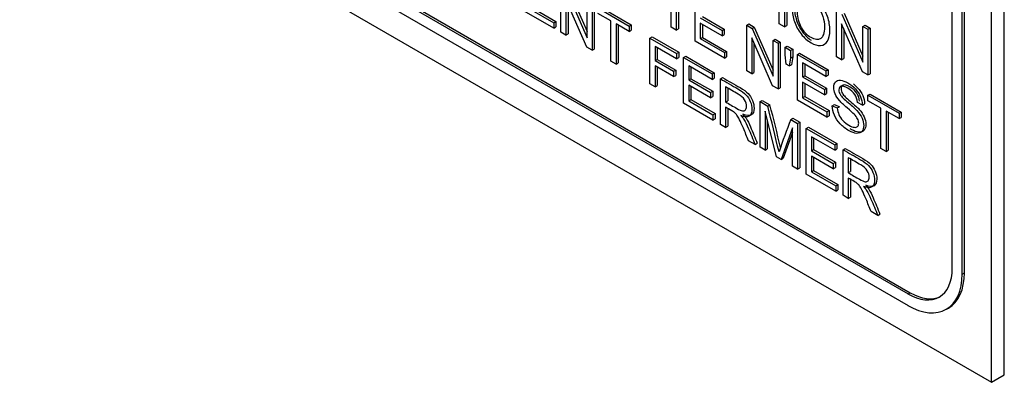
# Model space of a CAD drawing. Header units: inches. Extents: x 1 to 359, y -2 to 239.
# Tile 39 of 64: x 336.84 to 338.452, y 182.189 to 182.783. Entities that reach past the tile are written whole.
import ezdxf

# ---------------------------------------------------------------- set-up
doc = ezdxf.new("R2010")
doc.units = ezdxf.units.IN
doc.header["$MEASUREMENT"] = 0
doc.layers.add('Default', color=7, linetype='Continuous')
doc.layers.add('LAB20180', color=7, linetype='Continuous')

# ---------------------------------------------------------------- blocks, each defined once
blk = doc.blocks.new('SE1')
at = {"layer": 'LAB20180', "color": 7, "linetype": 'Continuous'}
for p, q in [((338.4518, 182.2016), (338.4518, 185.2635)), ((338.4306, 182.1894), (338.4306, 185.2513)), ((338.3666, 182.3757), (338.3666, 185.1306)), ((338.3828, 182.3663), (338.3828, 185.1213)), ((338.3864, 182.3684), (338.3864, 185.1233)), ((336.8396, 183.1079), (338.4306, 182.1894)), ((336.969, 183.099), (338.2941, 182.3339)), ((336.9725, 183.101), (338.2977, 182.3359)), ((336.969, 183.0802), (338.2941, 182.3151)), ((338.0834, 182.7761), (338.0834, 182.8508)), ((338.0919, 182.8459), (338.0919, 182.7712)), ((338.0955, 182.8479), (338.0955, 182.7732)), ((337.7257, 182.7622), (337.7257, 182.8369)), ((337.7344, 182.8318), (337.7687, 182.7533)), ((337.738, 182.8338), (337.7687, 182.7634)), ((337.9062, 182.7704), (337.9062, 182.8363)), ((337.9147, 182.8314), (337.9147, 182.7655)), ((337.9183, 182.8294), (337.9183, 182.7676)), ((337.768, 182.7377), (337.7339, 182.8161)), ((337.7339, 182.8161), (337.7339, 182.7574)), ((337.7374, 182.808), (337.7374, 182.7595)), ((337.7687, 182.7533), (337.7687, 182.812)), ((337.7804, 182.8094), (337.7804, 182.7347)), ((337.9454, 182.7478), (337.9454, 182.8225)), ((337.714, 182.7689), (337.6658, 182.7967)), ((337.6744, 182.8005), (337.714, 182.7776)), ((337.6779, 182.8026), (337.7175, 182.7797)), ((337.7768, 182.8073), (337.7768, 182.7326)), ((337.7863, 182.8019), (337.8373, 182.7724)), ((337.8075, 182.7808), (337.7863, 182.7931)), ((337.7898, 182.8039), (337.8408, 182.7745)), ((338.1772, 182.7219), (338.1772, 182.7966)), ((338.1895, 182.7936), (338.2202, 182.7232)), ((337.714, 182.7776), (337.7175, 182.7797)), ((337.714, 182.7776), (337.714, 182.7689)), ((337.7175, 182.7797), (337.7175, 182.7709)), ((337.8075, 182.7149), (337.8075, 182.7808)), ((337.8373, 182.7636), (337.816, 182.7759)), ((337.816, 182.7759), (337.816, 182.71)), ((337.9539, 182.7859), (337.9896, 182.7653)), ((337.9896, 182.7565), (337.9539, 182.7771)), ((337.9539, 182.7771), (337.9539, 182.7517)), ((337.9574, 182.7879), (337.9931, 182.7673)), ((338.0301, 182.7736), (338.0336, 182.7757)), ((338.0336, 182.7757), (338.0424, 182.7706)), ((338.0919, 182.7712), (338.0834, 182.7761)), ((338.2196, 182.6975), (338.1854, 182.7759)), ((338.1854, 182.7759), (338.1854, 182.7172)), ((338.186, 182.7916), (338.2202, 182.7131)), ((337.714, 182.7689), (337.7175, 182.7709)), ((337.7339, 182.7574), (337.7257, 182.7622)), ((337.7339, 182.7574), (337.7374, 182.7595)), ((337.8195, 182.7739), (337.8195, 182.7121)), ((337.8373, 182.7724), (337.8408, 182.7745)), ((337.8373, 182.7724), (337.8373, 182.7636)), ((337.8373, 182.7636), (337.8408, 182.7657)), ((337.8408, 182.7745), (337.8408, 182.7657)), ((337.9147, 182.7655), (337.9062, 182.7704)), ((337.9147, 182.7655), (337.9183, 182.7676)), ((337.9574, 182.7751), (337.9574, 182.7537)), ((337.9896, 182.7653), (337.9931, 182.7673)), ((337.9896, 182.7653), (337.9896, 182.7565)), ((337.9931, 182.7673), (337.9931, 182.7586)), ((338.0301, 182.6989), (338.0301, 182.7736)), ((338.0301, 182.7736), (338.0389, 182.7685)), ((338.0389, 182.7685), (338.0424, 182.7706)), ((338.0389, 182.7685), (338.0731, 182.6901)), ((338.0424, 182.7706), (338.0731, 182.7002)), ((338.0919, 182.7712), (338.0955, 182.7732)), ((338.189, 182.7678), (338.189, 182.7192)), ((338.2202, 182.7718), (338.2238, 182.7739)), ((338.2202, 182.7131), (338.2202, 182.7718)), ((338.2202, 182.7718), (338.2284, 182.7671)), ((338.2238, 182.7739), (338.2319, 182.7691)), ((338.2284, 182.7671), (338.2319, 182.7691)), ((338.2284, 182.7671), (338.2284, 182.6924)), ((338.2319, 182.7691), (338.2319, 182.6944)), ((337.8716, 182.7526), (337.8751, 182.7547)), ((337.8716, 182.6779), (337.8716, 182.7526)), ((337.8716, 182.7526), (337.9152, 182.7275)), ((337.8751, 182.7547), (337.9187, 182.7295)), ((337.9935, 182.72), (337.9454, 182.7478)), ((337.9539, 182.7517), (337.9574, 182.7537)), ((337.9539, 182.7517), (337.9935, 182.7288)), ((337.9574, 182.7537), (337.9971, 182.7308)), ((337.9896, 182.7565), (337.9931, 182.7586)), ((338.0725, 182.6745), (338.0383, 182.7529)), ((338.0383, 182.7529), (338.0383, 182.6942)), ((338.0419, 182.7448), (338.0419, 182.6962)), ((338.0731, 182.7488), (338.0766, 182.7508)), ((338.0731, 182.6901), (338.0731, 182.7488)), ((338.0731, 182.7488), (338.0813, 182.7441)), ((338.0766, 182.7508), (338.0848, 182.7461)), ((338.0813, 182.7441), (338.0848, 182.7461)), ((338.0813, 182.7441), (338.0813, 182.6694)), ((338.0848, 182.7461), (338.0848, 182.6714)), ((337.7768, 182.7326), (337.768, 182.7377)), ((337.7768, 182.7326), (337.7804, 182.7347)), ((337.9152, 182.7187), (337.8801, 182.7389)), ((337.8801, 182.7389), (337.8801, 182.7158)), ((337.8836, 182.7369), (337.8836, 182.7178)), ((337.9152, 182.7275), (337.9187, 182.7295)), ((337.9152, 182.7275), (337.9152, 182.7187)), ((337.9187, 182.7295), (337.9187, 182.7207)), ((337.9935, 182.7288), (337.9971, 182.7308)), ((337.9935, 182.7288), (337.9935, 182.72)), ((337.9971, 182.7308), (337.9971, 182.7221)), ((338.0927, 182.7375), (338.0962, 182.7395)), ((338.0927, 182.725), (338.0927, 182.7375)), ((338.0927, 182.7375), (338.1018, 182.7322)), ((338.0962, 182.7395), (338.1053, 182.7343)), ((338.1018, 182.7322), (338.1053, 182.7343)), ((338.1018, 182.7322), (338.1018, 182.7197)), ((338.1053, 182.7343), (338.1053, 182.7218)), ((338.1132, 182.7257), (338.1167, 182.7277)), ((338.1167, 182.7277), (338.1633, 182.7008)), ((337.816, 182.71), (337.8075, 182.7149)), ((337.816, 182.71), (337.8195, 182.7121)), ((337.8801, 182.7158), (337.8836, 182.7178)), ((337.8801, 182.7158), (337.9104, 182.6983)), ((337.8836, 182.7178), (337.914, 182.7003)), ((337.9152, 182.7187), (337.9187, 182.7207)), ((337.9267, 182.7208), (337.9302, 182.7228)), ((337.9267, 182.6461), (337.9267, 182.7208)), ((337.9267, 182.7208), (337.9733, 182.6939)), ((337.9302, 182.7228), (337.9768, 182.6959)), ((337.9935, 182.72), (337.9971, 182.7221)), ((338.0947, 182.7098), (338.0927, 182.725)), ((338.1018, 182.7197), (338.0997, 182.707)), ((338.1018, 182.7197), (338.1053, 182.7218)), ((338.1053, 182.7218), (338.1032, 182.709)), ((338.1132, 182.651), (338.1132, 182.7257)), ((338.1132, 182.7257), (338.1598, 182.6988)), ((338.1598, 182.69), (338.1216, 182.712)), ((338.1216, 182.712), (338.1216, 182.689)), ((338.1854, 182.7172), (338.1772, 182.7219)), ((338.1854, 182.7172), (338.189, 182.7192)), ((337.9104, 182.6895), (337.8801, 182.707)), ((337.8801, 182.707), (337.8801, 182.673)), ((337.8836, 182.705), (337.8836, 182.6751)), ((337.9104, 182.6983), (337.914, 182.7003)), ((337.9104, 182.6983), (337.9104, 182.6895)), ((337.914, 182.7003), (337.914, 182.6915)), ((337.9733, 182.6851), (337.9352, 182.7071)), ((337.9352, 182.7071), (337.9352, 182.6841)), ((337.9387, 182.7051), (337.9387, 182.6862)), ((337.9733, 182.6939), (337.9768, 182.6959)), ((337.9768, 182.6959), (337.9768, 182.6871)), ((338.0383, 182.6942), (338.0301, 182.6989)), ((338.0383, 182.6942), (338.0419, 182.6962)), ((338.0997, 182.707), (338.0947, 182.7098)), ((338.0997, 182.707), (338.1032, 182.709)), ((338.1252, 182.7099), (338.1252, 182.6911)), ((338.1598, 182.6988), (338.1633, 182.7008)), ((338.1598, 182.6988), (338.1598, 182.69)), ((338.1633, 182.7008), (338.1633, 182.692)), ((338.2284, 182.6924), (338.2196, 182.6975)), ((337.9104, 182.6895), (337.914, 182.6915)), ((337.9352, 182.6841), (337.9387, 182.6862)), ((337.9352, 182.6841), (337.9708, 182.6635)), ((337.9387, 182.6862), (337.9744, 182.6656)), ((337.9733, 182.6939), (337.9733, 182.6851)), ((337.9733, 182.6851), (337.9768, 182.6871)), ((337.9869, 182.686), (337.9905, 182.688)), ((337.9869, 182.6113), (337.9869, 182.686)), ((338.1216, 182.689), (338.1252, 182.6911)), ((338.1216, 182.689), (338.1573, 182.6684)), ((338.1573, 182.6597), (338.1216, 182.6803)), ((338.1216, 182.6803), (338.1216, 182.6548)), ((338.1252, 182.6911), (338.1609, 182.6705)), ((338.1598, 182.69), (338.1633, 182.692)), ((338.2284, 182.6924), (338.2319, 182.6944)), ((337.8801, 182.673), (337.8716, 182.6779)), ((337.8801, 182.673), (337.8836, 182.6751)), ((337.9708, 182.6548), (337.9352, 182.6754)), ((337.9352, 182.6754), (337.9352, 182.65)), ((337.9387, 182.6734), (337.9387, 182.652)), ((337.9708, 182.6635), (337.9744, 182.6656)), ((337.9708, 182.6635), (337.9708, 182.6548)), ((337.9744, 182.6656), (337.9744, 182.6568)), ((337.9955, 182.6728), (337.9955, 182.6481)), ((337.999, 182.6708), (337.999, 182.6501)), ((338.0813, 182.6694), (338.0725, 182.6745)), ((338.0813, 182.6694), (338.0848, 182.6714)), ((338.1252, 182.6782), (338.1252, 182.6569)), ((338.1573, 182.6684), (338.1609, 182.6705)), ((338.1573, 182.6684), (338.1573, 182.6597)), ((338.1609, 182.6705), (338.1609, 182.6617)), ((337.9352, 182.65), (337.9387, 182.652)), ((337.9352, 182.65), (337.9748, 182.6271)), ((337.9387, 182.652), (337.9783, 182.6291)), ((337.9708, 182.6548), (337.9744, 182.6568)), ((337.9955, 182.6481), (337.999, 182.6501)), ((338.0518, 182.6486), (338.0553, 182.6506)), ((338.0518, 182.5739), (338.0518, 182.6486)), ((338.0518, 182.6486), (338.0645, 182.6412)), ((338.0553, 182.6506), (338.0681, 182.6432)), ((338.1613, 182.6232), (338.1132, 182.651)), ((338.1216, 182.6548), (338.1252, 182.6569)), ((338.1216, 182.6548), (338.1613, 182.6319)), ((338.1252, 182.6569), (338.1648, 182.634)), ((338.1573, 182.6597), (338.1609, 182.6617)), ((338.2196, 182.6431), (338.2114, 182.6472)), ((338.2286, 182.659), (338.2321, 182.6611)), ((338.2286, 182.6502), (338.2286, 182.659)), ((338.2286, 182.659), (338.2796, 182.6296)), ((338.2498, 182.638), (338.2286, 182.6502)), ((338.2321, 182.6611), (338.2831, 182.6316)), ((337.9748, 182.6183), (337.9267, 182.6461)), ((337.9955, 182.6395), (337.9955, 182.6064)), ((337.999, 182.6367), (337.999, 182.6084)), ((338.0787, 182.5584), (338.06, 182.6328)), ((338.06, 182.6328), (338.06, 182.5691)), ((338.0645, 182.6412), (338.0681, 182.6432)), ((338.1613, 182.6319), (338.1648, 182.634)), ((338.1613, 182.6319), (338.1613, 182.6232)), ((338.1648, 182.634), (338.1648, 182.6252)), ((338.1702, 182.642), (338.1738, 182.6441)), ((338.1702, 182.642), (338.1783, 182.6383)), ((338.1738, 182.6441), (338.1818, 182.6403)), ((338.1783, 182.6383), (338.1818, 182.6403)), ((338.2196, 182.6431), (338.2231, 182.6452)), ((338.2498, 182.5721), (338.2498, 182.638)), ((338.2796, 182.6208), (338.2583, 182.6331)), ((338.2583, 182.6331), (338.2583, 182.5672)), ((338.2618, 182.631), (338.2618, 182.5692)), ((338.2796, 182.6296), (338.2831, 182.6316)), ((338.2831, 182.6316), (338.2831, 182.6228)), ((337.9748, 182.6271), (337.9783, 182.6291)), ((337.9748, 182.6271), (337.9748, 182.6183)), ((337.9748, 182.6183), (337.9783, 182.6204)), ((337.9783, 182.6291), (337.9783, 182.6204)), ((338.0635, 182.6187), (338.0635, 182.5712)), ((338.1021, 182.6195), (338.1056, 182.6216)), ((338.1021, 182.6195), (338.1134, 182.613)), ((338.1056, 182.6216), (338.117, 182.615)), ((338.1134, 182.613), (338.117, 182.615)), ((338.117, 182.615), (338.117, 182.5403)), ((338.1613, 182.6232), (338.1648, 182.6252)), ((338.2796, 182.6296), (338.2796, 182.6208)), ((338.2796, 182.6208), (338.2831, 182.6228)), ((337.9955, 182.6064), (337.9869, 182.6113)), ((337.9955, 182.6064), (337.999, 182.6084)), ((338.1052, 182.6056), (338.0862, 182.554)), ((338.1052, 182.543), (338.1052, 182.6056)), ((338.1134, 182.613), (338.1134, 182.5383)), ((338.1275, 182.6048), (338.1311, 182.6069)), ((338.1275, 182.5301), (338.1275, 182.6048)), ((338.1275, 182.6048), (338.1742, 182.5779)), ((338.1311, 182.6069), (338.1777, 182.58)), ((338.0438, 182.5785), (338.0331, 182.5847)), ((338.1052, 182.5981), (338.0897, 182.5561)), ((338.1742, 182.5691), (338.136, 182.5911)), ((338.136, 182.5911), (338.136, 182.5682)), ((338.1396, 182.5891), (338.1396, 182.5702)), ((338.0438, 182.5785), (338.0473, 182.5805)), ((338.06, 182.5691), (338.0518, 182.5739)), ((338.06, 182.5691), (338.0635, 182.5712)), ((338.136, 182.5682), (338.1396, 182.5702)), ((338.136, 182.5682), (338.1717, 182.5476)), ((338.1396, 182.5702), (338.1752, 182.5496)), ((338.1742, 182.5779), (338.1777, 182.58)), ((338.1742, 182.5779), (338.1742, 182.5691)), ((338.1742, 182.5691), (338.1777, 182.5712)), ((338.1777, 182.58), (338.1777, 182.5712)), ((338.1878, 182.57), (338.1913, 182.5721)), ((338.1878, 182.4954), (338.1878, 182.57)), ((338.2583, 182.5672), (338.2498, 182.5721)), ((338.2583, 182.5672), (338.2618, 182.5692)), ((338.0862, 182.554), (338.0787, 182.5584)), ((338.0862, 182.554), (338.0897, 182.5561)), ((338.1717, 182.5388), (338.136, 182.5594)), ((338.136, 182.5594), (338.136, 182.534)), ((338.1396, 182.5574), (338.1396, 182.536)), ((338.1963, 182.5569), (338.1963, 182.5321)), ((338.1999, 182.5548), (338.1999, 182.5342)), ((338.1134, 182.5383), (338.1052, 182.543)), ((338.1134, 182.5383), (338.117, 182.5403)), ((338.136, 182.534), (338.1396, 182.536)), ((338.136, 182.534), (338.1757, 182.5111)), ((338.1396, 182.536), (338.1792, 182.5131)), ((338.1717, 182.5476), (338.1752, 182.5496)), ((338.1717, 182.5476), (338.1717, 182.5388)), ((338.1717, 182.5388), (338.1752, 182.5409)), ((338.1752, 182.5496), (338.1752, 182.5409)), ((338.1963, 182.5321), (338.1999, 182.5342)), ((338.1757, 182.5024), (338.1275, 182.5301)), ((338.1963, 182.5236), (338.1963, 182.4904)), ((338.1999, 182.5207), (338.1999, 182.4925)), ((338.1757, 182.5111), (338.1792, 182.5131)), ((338.1757, 182.5111), (338.1757, 182.5024)), ((338.1757, 182.5024), (338.1792, 182.5044)), ((338.1792, 182.5131), (338.1792, 182.5044)), ((338.1963, 182.4904), (338.1878, 182.4954)), ((338.1963, 182.4904), (338.1999, 182.4925)), ((338.2446, 182.4625), (338.2339, 182.4687)), ((338.2446, 182.4625), (338.2482, 182.4646)), ((338.3828, 182.3663), (338.3864, 182.3684)), ((338.2941, 182.3339), (338.2977, 182.3359)), ((338.3569, 182.3089), (338.3604, 182.3109)), ((338.4306, 182.1894), (338.4518, 182.2016))]:
    blk.add_line(p, q, dxfattribs=at)
for centre, radius, start, end in [((334.4713, 181.7143), 3.7108, 13.278, 14.4644), ((334.4749, 181.7164), 3.7108, 13.3517, 14.4644), ((340.258, 181.8112), 2.3025, 159.4479, 160.8482)]:
    blk.add_arc(centre, radius, start, end, dxfattribs=at)
for centre, major_axis, start_param, end_param in [((338.2941, 182.4176), (-0.0512, 0.0887), 2.356194, 3.926991), ((338.2941, 182.4176), (-0.0627, 0.1087), 2.356194, 3.926991), ((338.2977, 182.4196), (-0.0627, 0.1087), 3.141593, 3.926991), ((338.2977, 182.4196), (-0.0512, 0.0887), 2.356194, 3.107081)]:
    blk.add_ellipse(centre, major_axis=major_axis, ratio=0.57735, start_param=start_param, end_param=end_param, dxfattribs=at)
for points, knots in [([(338.1045, 182.8002), (338.1045, 182.8126), (338.1074, 182.8206), (338.1131, 182.8243), (338.1189, 182.8281), (338.1263, 182.8272), (338.1413, 182.8186), (338.1467, 182.8138), (338.1563, 182.8017), (338.1599, 182.795), (338.1624, 182.7877), (338.165, 182.7804), (338.1662, 182.773), (338.1662, 182.7579), (338.1648, 182.752), (338.1596, 182.7431), (338.1558, 182.7407), (338.151, 182.7405), (338.1461, 182.7402), (338.1409, 182.7416), (338.1293, 182.7484), (338.1239, 182.7532), (338.1143, 182.7655), (338.1107, 182.7722), (338.1082, 182.7795), (338.1058, 182.7868), (338.1045, 182.7937), (338.1045, 182.8002)], [0, 0, 0, 0, 0.133484, 0.133484, 0.133484, 0.256502, 0.256502, 0.33696, 0.33696, 0.417418, 0.417418, 0.417418, 0.501976, 0.501976, 0.588225, 0.588225, 0.674475, 0.674475, 0.674475, 0.751467, 0.751467, 0.834973, 0.834973, 0.91848, 0.91848, 0.91848, 1, 1, 1, 1]), ([(338.1133, 182.795), (338.1133, 182.786), (338.1154, 182.7777), (338.1238, 182.7625), (338.129, 182.757), (338.1417, 182.7496), (338.147, 182.7492), (338.1511, 182.752), (338.1553, 182.7548), (338.1573, 182.761), (338.1573, 182.7767), (338.1565, 182.7825), (338.1547, 182.788), (338.1529, 182.7936), (338.1503, 182.7986), (338.1469, 182.803), (338.1435, 182.8075), (338.1397, 182.8109), (338.1354, 182.8134), (338.1294, 182.817), (338.1242, 182.8175), (338.1199, 182.8152), (338.1155, 182.8129), (338.1133, 182.8062), (338.1133, 182.795)], [0, 0, 0, 0, 0.119188, 0.119188, 0.238375, 0.238375, 0.359185, 0.359185, 0.359185, 0.4976, 0.4976, 0.585095, 0.585095, 0.585095, 0.663975, 0.663975, 0.663975, 0.742633, 0.742633, 0.742633, 0.854562, 0.854562, 0.854562, 1, 1, 1, 1]), ([(338.1081, 182.8023), (338.1081, 182.7957), (338.1093, 182.7888), (338.1118, 182.7816), (338.1142, 182.7742), (338.1178, 182.7675), (338.1264, 182.7565), (338.1306, 182.7524), (338.1353, 182.7492)], [0, 0, 0, 0, 0.0815203, 0.0815203, 0.0815203, 0.1650268, 0.1650268, 0.2314849, 0.2314849, 0.2314849, 0.2314849]), ([(337.9869, 182.686), (337.9965, 182.6805), (338.006, 182.675), (338.0156, 182.6695), (338.0213, 182.6662), (338.0257, 182.6629), (338.0317, 182.6568), (338.0341, 182.653), (338.0359, 182.6486), (338.0376, 182.6442), (338.0386, 182.6399), (338.0386, 182.6305), (338.0371, 182.6269), (338.0311, 182.6231), (338.0266, 182.6234), (338.0204, 182.626)], [0, 0, 0, 0, 0.318575, 0.318575, 0.318575, 0.446337, 0.446337, 0.5741, 0.5741, 0.5741, 0.692086, 0.692086, 0.846043, 0.846043, 1, 1, 1, 1]), ([(337.9905, 182.688), (338, 182.6825), (338.0096, 182.677), (338.0191, 182.6715), (338.0249, 182.6682), (338.0292, 182.665), (338.0352, 182.6588), (338.0376, 182.6551), (338.0394, 182.6507), (338.0412, 182.6462), (338.0421, 182.6419), (338.0421, 182.6325), (338.0406, 182.6289), (338.0347, 182.6251), (338.0301, 182.6255), (338.0239, 182.628)], [0, 0, 0, 0, 0.318575, 0.318575, 0.318575, 0.446337, 0.446337, 0.5741, 0.5741, 0.5741, 0.692086, 0.692086, 0.846043, 0.846043, 1, 1, 1, 1]), ([(338.1783, 182.6383), (338.1787, 182.6343), (338.1796, 182.6306), (338.181, 182.6274), (338.1823, 182.6242), (338.1845, 182.621), (338.1904, 182.6146), (338.1937, 182.612), (338.2006, 182.608), (338.2035, 182.6069), (338.2085, 182.6063), (338.2103, 182.6067), (338.2116, 182.608), (338.2127, 182.6093), (338.2134, 182.6111), (338.2134, 182.6157), (338.2128, 182.6181), (338.2103, 182.6229), (338.2084, 182.6255), (338.2057, 182.6283), (338.204, 182.63), (338.2001, 182.6335), (338.1943, 182.6385), (338.1883, 182.6436), (338.1842, 182.6475), (338.1818, 182.6503), (338.1787, 182.654), (338.1764, 182.6576), (338.1734, 182.6649), (338.1727, 182.6684), (338.1727, 182.6756), (338.1736, 182.6787), (338.1773, 182.6831), (338.18, 182.684), (338.1835, 182.6837), (338.187, 182.6834), (338.191, 182.6819), (338.2001, 182.6766), (338.2044, 182.6733), (338.208, 182.6694), (338.2116, 182.6655), (338.2145, 182.6613), (338.2164, 182.6567), (338.2183, 182.6521), (338.2194, 182.6476), (338.2196, 182.6431)], [0, 0, 0, 0, 0.049955, 0.049955, 0.049955, 0.102828, 0.102828, 0.155702, 0.155702, 0.202977, 0.202977, 0.250252, 0.250252, 0.250252, 0.287071, 0.287071, 0.323107, 0.323107, 0.359143, 0.359143, 0.359143, 0.428482, 0.428482, 0.428482, 0.505003, 0.505003, 0.505003, 0.558514, 0.558514, 0.612025, 0.612025, 0.669359, 0.669359, 0.726692, 0.726692, 0.726692, 0.796428, 0.796428, 0.873067, 0.873067, 0.873067, 0.937109, 0.937109, 0.937109, 1, 1, 1, 1]), ([(337.9955, 182.6481), (338.0016, 182.6446), (338.0077, 182.641), (338.0138, 182.6375), (338.0178, 182.6352), (338.0208, 182.6339), (338.0252, 182.6333), (338.0269, 182.6338), (338.028, 182.6352), (338.0292, 182.6366), (338.0298, 182.6385), (338.0298, 182.6444), (338.0286, 182.648), (338.0264, 182.6515), (338.0242, 182.6551), (338.0207, 182.6583), (338.0159, 182.661), (338.0091, 182.665), (338.0023, 182.6689), (337.9955, 182.6728)], [0, 0, 0, 0, 0.228458, 0.228458, 0.228458, 0.326582, 0.326582, 0.424707, 0.424707, 0.424707, 0.499017, 0.499017, 0.606691, 0.606691, 0.606691, 0.745818, 0.745818, 0.745818, 1, 1, 1, 1]), ([(338.2114, 182.6472), (338.2109, 182.6521), (338.2095, 182.6565), (338.2069, 182.6604), (338.2044, 182.6642), (338.2006, 182.6676), (338.1905, 182.6734), (338.1868, 182.6745), (338.1844, 182.6737), (338.1821, 182.6728), (338.1809, 182.6709), (338.1809, 182.6651), (338.1817, 182.6624), (338.1834, 182.6597), (338.185, 182.657), (338.1893, 182.6528), (338.1962, 182.647), (338.2031, 182.6412), (338.2079, 182.6369), (338.2105, 182.634), (338.2143, 182.6298), (338.2171, 182.6257), (338.2189, 182.6216), (338.2207, 182.6175), (338.2216, 182.6134), (338.2216, 182.6055), (338.2206, 182.6023), (338.2186, 182.5999), (338.2166, 182.5976), (338.2138, 182.5965), (338.2101, 182.5967), (338.2064, 182.5969), (338.2023, 182.5982), (338.1919, 182.6043), (338.187, 182.6081), (338.1831, 182.6123), (338.1791, 182.6165), (338.176, 182.6213), (338.1738, 182.6265), (338.1716, 182.6318), (338.1704, 182.6369), (338.1702, 182.642)], [0, 0, 0, 0, 0.061312, 0.061312, 0.061312, 0.129301, 0.129301, 0.199655, 0.199655, 0.199655, 0.244565, 0.244565, 0.283681, 0.283681, 0.283681, 0.363923, 0.363923, 0.363923, 0.45074, 0.45074, 0.45074, 0.513304, 0.513304, 0.513304, 0.571679, 0.571679, 0.630054, 0.630054, 0.630054, 0.695239, 0.695239, 0.695239, 0.766446, 0.766446, 0.856951, 0.856951, 0.856951, 0.928217, 0.928217, 0.928217, 1, 1, 1, 1]), ([(338.2149, 182.6492), (338.2145, 182.6542), (338.213, 182.6585), (338.2104, 182.6625), (338.2079, 182.6663), (338.2042, 182.6697), (338.1941, 182.6755), (338.1903, 182.6766), (338.1879, 182.6757), (338.1856, 182.6748), (338.1844, 182.6729), (338.1844, 182.6672), (338.1853, 182.6645), (338.1869, 182.6618), (338.1886, 182.6591), (338.1928, 182.6549), (338.1998, 182.649), (338.2067, 182.6432), (338.2115, 182.6389), (338.2141, 182.636), (338.2178, 182.6318), (338.2206, 182.6277), (338.2224, 182.6236), (338.2242, 182.6195), (338.2251, 182.6155), (338.2251, 182.6075), (338.2241, 182.6043), (338.2221, 182.602), (338.2202, 182.5997), (338.2174, 182.5985), (338.2137, 182.5987), (338.21, 182.5989), (338.2059, 182.6003), (338.2007, 182.6033), (338.2002, 182.6036), (338.1996, 182.6039)], [0, 0, 0, 0, 0.0613122, 0.0613122, 0.0613122, 0.1293011, 0.1293011, 0.1996549, 0.1996549, 0.1996549, 0.2445653, 0.2445653, 0.2836808, 0.2836808, 0.2836808, 0.3639228, 0.3639228, 0.3639228, 0.4507395, 0.4507395, 0.4507395, 0.513304, 0.513304, 0.513304, 0.5716788, 0.5716788, 0.6300536, 0.6300536, 0.6300536, 0.6952392, 0.6952392, 0.6952392, 0.7664456, 0.7664456, 0.774977, 0.774977, 0.774977, 0.774977]), ([(338.2048, 182.6775), (338.2072, 182.6757), (338.2095, 182.6737), (338.2116, 182.6714), (338.2152, 182.6676), (338.218, 182.6633), (338.2199, 182.6588), (338.2219, 182.6542), (338.223, 182.6497), (338.2231, 182.6452)], [0.8296485, 0.8296485, 0.8296485, 0.8296485, 0.8730671, 0.8730671, 0.8730671, 0.9371094, 0.9371094, 0.9371094, 1, 1, 1, 1]), ([(338.0331, 182.5847), (338.0302, 182.5915), (338.0274, 182.5983), (338.0246, 182.6052), (338.0221, 182.6111), (338.02, 182.6157), (338.0184, 182.619), (338.0167, 182.6223), (338.0153, 182.6248), (338.014, 182.6265), (338.0127, 182.6281), (338.0115, 182.6296), (338.0101, 182.6307), (338.0091, 182.6315), (338.0076, 182.6325), (338.0054, 182.6338), (338.0021, 182.6358), (337.9988, 182.6376), (337.9955, 182.6395)], [0, 0, 0, 0, 0.307258, 0.307258, 0.307258, 0.516542, 0.516542, 0.516542, 0.634961, 0.634961, 0.634961, 0.716737, 0.716737, 0.716737, 0.809187, 0.809187, 0.809187, 1, 1, 1, 1]), ([(338.0204, 182.626), (338.0226, 182.6235), (338.0243, 182.6212), (338.0255, 182.6193), (338.028, 182.6153), (338.0304, 182.6105), (338.0326, 182.6053), (338.0364, 182.5964), (338.0401, 182.5874), (338.0438, 182.5785)], [0, 0, 0, 0, 0.159282, 0.159282, 0.159282, 0.452857, 0.452857, 0.452857, 1, 1, 1, 1]), ([(338.0239, 182.628), (338.0262, 182.6255), (338.0279, 182.6232), (338.029, 182.6214), (338.0316, 182.6173), (338.0339, 182.6126), (338.0361, 182.6073), (338.0399, 182.5984), (338.0436, 182.5895), (338.0473, 182.5805)], [0, 0, 0, 0, 0.159282, 0.159282, 0.159282, 0.452857, 0.452857, 0.452857, 1, 1, 1, 1]), ([(338.1878, 182.57), (338.1973, 182.5645), (338.2069, 182.559), (338.2164, 182.5535), (338.2222, 182.5502), (338.2265, 182.547), (338.2326, 182.5408), (338.235, 182.537), (338.2367, 182.5326), (338.2385, 182.5282), (338.2394, 182.5239), (338.2394, 182.5145), (338.2379, 182.5109), (338.232, 182.5071), (338.2274, 182.5075), (338.2212, 182.51)], [0, 0, 0, 0, 0.318575, 0.318575, 0.318575, 0.446337, 0.446337, 0.5741, 0.5741, 0.5741, 0.692086, 0.692086, 0.846043, 0.846043, 1, 1, 1, 1]), ([(338.1913, 182.5721), (338.2009, 182.5666), (338.2104, 182.5611), (338.2199, 182.5556), (338.2257, 182.5522), (338.2301, 182.549), (338.2361, 182.5429), (338.2385, 182.5391), (338.2403, 182.5347), (338.242, 182.5303), (338.243, 182.526), (338.243, 182.5166), (338.2415, 182.513), (338.2355, 182.5091), (338.231, 182.5095), (338.2248, 182.5121)], [0, 0, 0, 0, 0.318575, 0.318575, 0.318575, 0.446337, 0.446337, 0.5741, 0.5741, 0.5741, 0.692086, 0.692086, 0.846043, 0.846043, 1, 1, 1, 1]), ([(338.1963, 182.5321), (338.2024, 182.5286), (338.2086, 182.5251), (338.2147, 182.5215), (338.2186, 182.5193), (338.2217, 182.5179), (338.2261, 182.5173), (338.2277, 182.5178), (338.2289, 182.5192), (338.23, 182.5206), (338.2306, 182.5225), (338.2306, 182.5285), (338.2295, 182.532), (338.2273, 182.5356), (338.2251, 182.5391), (338.2215, 182.5423), (338.2168, 182.5451), (338.2099, 182.549), (338.2031, 182.5529), (338.1963, 182.5569)], [0, 0, 0, 0, 0.228458, 0.228458, 0.228458, 0.326582, 0.326582, 0.424707, 0.424707, 0.424707, 0.499017, 0.499017, 0.606691, 0.606691, 0.606691, 0.745818, 0.745818, 0.745818, 1, 1, 1, 1]), ([(338.2339, 182.4687), (338.2311, 182.4755), (338.2282, 182.4824), (338.2254, 182.4892), (338.2229, 182.4951), (338.2208, 182.4997), (338.2192, 182.5031), (338.2176, 182.5064), (338.2162, 182.5088), (338.2149, 182.5105), (338.2136, 182.5122), (338.2123, 182.5136), (338.211, 182.5147), (338.21, 182.5155), (338.2085, 182.5165), (338.2062, 182.5179), (338.2029, 182.5198), (338.1996, 182.5217), (338.1963, 182.5236)], [0, 0, 0, 0, 0.307258, 0.307258, 0.307258, 0.516542, 0.516542, 0.516542, 0.634961, 0.634961, 0.634961, 0.716737, 0.716737, 0.716737, 0.809187, 0.809187, 0.809187, 1, 1, 1, 1]), ([(338.2212, 182.51), (338.2235, 182.5075), (338.2252, 182.5052), (338.2264, 182.5034), (338.2289, 182.4993), (338.2312, 182.4946), (338.2335, 182.4893), (338.2372, 182.4804), (338.2409, 182.4715), (338.2446, 182.4625)], [0, 0, 0, 0, 0.159282, 0.159282, 0.159282, 0.452857, 0.452857, 0.452857, 1, 1, 1, 1]), ([(338.2248, 182.5121), (338.227, 182.5095), (338.2287, 182.5073), (338.2299, 182.5054), (338.2324, 182.5013), (338.2348, 182.4966), (338.237, 182.4914), (338.2408, 182.4824), (338.2445, 182.4735), (338.2482, 182.4646)], [0, 0, 0, 0, 0.159282, 0.159282, 0.159282, 0.452857, 0.452857, 0.452857, 1, 1, 1, 1])]:
    blk.add_open_spline(points, degree=3, knots=knots, dxfattribs=at)

msp = doc.modelspace()

# ---------------------------------------------------------------- block references
at = {"layer": 'Default'}
msp.add_blockref('SE1', (0, 0), dxfattribs=at)

doc.saveas('drawing.dxf')
